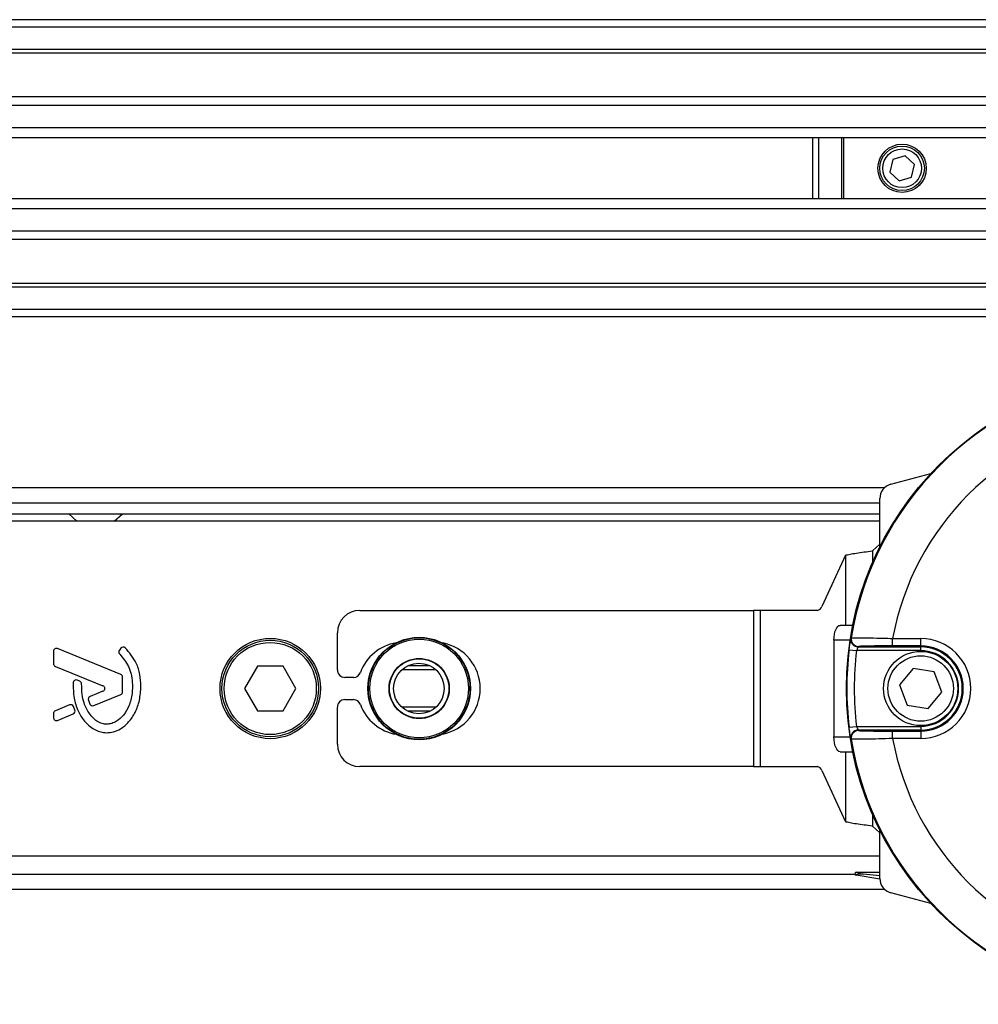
# Model space of a CAD drawing. Header units: millimetres. Extents: x 0 to 420, y 0 to 297.
# Tile 11 of 17: x 181 to 203, y 221 to 244. Entities that reach past the tile are written whole.
import ezdxf

# ---------------------------------------------------------------- set-up
doc = ezdxf.new("R2010")
doc.units = ezdxf.units.MM

msp = doc.modelspace()

# ---------------------------------------------------------------- linework, layer by layer
at = {"color": 7, "linetype": 'Continuous', "lineweight": 25}
for p, q in [((208.5624, 244.1584), (71.4376, 244.1584)), ((208.5624, 243.987), (71.4376, 243.987)), ((208.5624, 243.4728), (71.4376, 243.4728)), ((208.5624, 243.3854), (71.4376, 243.3854)), ((208.5624, 242.3758), (145.9134, 242.3758)), ((208.5624, 242.1769), (146.1107, 242.1769)), ((208.5624, 241.6647), (146.4081, 241.6647)), ((208.5624, 241.4331), (146.4752, 241.4331)), ((199.1351, 240.0276), (199.1351, 241.4331)), ((199.2621, 241.4331), (199.2621, 240.0276)), ((199.7989, 240.0276), (199.7989, 241.4331)), ((199.8433, 241.4331), (199.8433, 240.0276)), ((201.2592, 241.0195), (200.9751, 240.9331)), ((201.476, 240.8167), (201.2592, 241.0195)), ((200.9751, 240.9331), (200.9079, 240.644)), ((201.4088, 240.5275), (201.476, 240.8167)), ((200.9079, 240.644), (201.1247, 240.4412)), ((201.1247, 240.4412), (201.4088, 240.5275)), ((208.5624, 240.0276), (146.5134, 240.0276)), ((208.5624, 239.796), (146.5134, 239.796)), ((208.5624, 239.2837), (146.5134, 239.2837)), ((208.5624, 239.0849), (146.5134, 239.0849)), ((208.5624, 238.0752), (146.5134, 238.0752)), ((208.5624, 237.9878), (146.5134, 237.9878)), ((208.5624, 237.4736), (146.5134, 237.4736)), ((208.5624, 237.3022), (146.5134, 237.3022)), ((200.9318, 233.443), (201.8555, 233.6905)), ((200.7839, 233.3599), (146.5134, 233.3599)), ((146.5134, 233.0171), (200.6777, 233.0171)), ((200.6777, 231.9926), (200.6777, 233.1119)), ((146.5134, 232.7599), (200.6777, 232.7599)), ((200.6777, 232.5885), (175.481, 232.5885)), ((181.9754, 232.7599), (182.1659, 232.5885)), ((183.0229, 232.5885), (183.2134, 232.7599)), ((200.6777, 232.0628), (200.5063, 231.9058)), ((200.5063, 231.9058), (200.5063, 231.625)), ((199.8849, 231.8057), (199.3389, 230.6217)), ((199.8849, 231.8057), (199.8849, 230.1889)), ((188.6857, 230.5317), (197.7619, 230.5317)), ((197.7619, 230.5317), (197.7619, 226.9321)), ((197.9173, 230.5317), (197.7619, 230.5317)), ((197.9173, 230.5317), (197.9173, 226.9321)), ((199.241, 230.5317), (197.9173, 230.5317)), ((199.8849, 230.1889), (199.7644, 230.1889)), ((200.0544, 230.1889), (199.8849, 230.1889)), ((188.1715, 229.1604), (188.1715, 230.0174)), ((199.6195, 229.846), (199.6195, 227.6178)), ((199.9929, 229.846), (199.6195, 229.846)), ((200.9726, 229.7145), (200.9726, 229.8859)), ((200.9726, 229.8859), (201.6205, 229.8859)), ((201.6205, 229.7145), (201.6205, 229.8859)), ((183.1775, 229.058), (181.7206, 229.6528)), ((183.181, 229.6641), (183.1441, 229.6198)), ((199.9713, 229.6259), (200.1414, 229.6048)), ((201.6205, 229.6048), (200.1414, 229.6048)), ((200.1802, 229.6905), (201.6205, 229.6905)), ((201.6205, 229.7145), (200.9726, 229.7145)), ((201.6205, 229.6905), (201.6205, 229.7145)), ((201.6205, 229.6048), (201.6205, 229.6905)), ((181.6261, 229.5893), (181.6261, 229.3067)), ((181.6688, 229.2433), (182.7658, 228.7954)), ((186.3256, 229.2461), (186.0287, 228.7319)), ((186.9193, 229.2461), (186.3256, 229.2461)), ((187.2162, 228.7319), (186.9193, 229.2461)), ((190.447, 229.159), (189.6541, 229.159)), ((190.3025, 229.2574), (189.7987, 229.2574)), ((201.4466, 229.1951), (201.1324, 228.8129)), ((201.9347, 229.1141), (201.4466, 229.1951)), ((182.2319, 228.8995), (182.1741, 228.9237)), ((183.2202, 228.6559), (183.2202, 228.9945)), ((188.5413, 228.989), (188.3429, 228.989)), ((202.1086, 228.6509), (201.9347, 229.1141)), ((186.0287, 228.7319), (186.3256, 228.2177)), ((186.9193, 228.2177), (187.2162, 228.7319)), ((201.1324, 228.8129), (201.3063, 228.3497)), ((182.7658, 228.6684), (182.4702, 228.5477)), ((182.552, 228.3371), (183.1775, 228.5925)), ((188.3429, 228.4748), (188.5413, 228.4748)), ((201.7944, 228.2687), (202.1086, 228.6509)), ((181.9958, 228.354), (181.6688, 228.2205)), ((182.1198, 228.236), (182.0847, 228.3176)), ((188.1715, 227.4464), (188.1715, 228.3034)), ((190.447, 228.3048), (189.6541, 228.3048)), ((201.3063, 228.3497), (201.7944, 228.2687)), ((181.6261, 228.1571), (181.6261, 228.0611)), ((181.7206, 227.9976), (182.0827, 228.1455)), ((186.3256, 228.2177), (186.9193, 228.2177)), ((190.3025, 228.2064), (189.7987, 228.2064)), ((199.9713, 227.8379), (200.1414, 227.859)), ((200.1414, 227.859), (201.6205, 227.859)), ((201.6205, 227.859), (201.6205, 227.7733)), ((199.6195, 227.6178), (199.9929, 227.6178)), ((201.6205, 227.7733), (200.1802, 227.7733)), ((200.9726, 227.5779), (200.9726, 227.7493)), ((200.9726, 227.7493), (201.6205, 227.7493)), ((201.6205, 227.5779), (200.9726, 227.5779)), ((201.6205, 227.7733), (201.6205, 227.7493)), ((201.6205, 227.7493), (201.6205, 227.5779)), ((199.7644, 227.2749), (199.8849, 227.2749)), ((199.8849, 227.2749), (199.8849, 225.6581)), ((199.8849, 227.2749), (200.0544, 227.2749)), ((197.7619, 226.9321), (188.6857, 226.9321)), ((197.7619, 226.9321), (197.9173, 226.9321)), ((197.9173, 226.9321), (199.241, 226.9321)), ((199.3389, 226.8421), (199.8849, 225.6581)), ((200.5063, 225.8388), (200.5063, 225.558)), ((200.5063, 225.558), (200.6777, 225.401)), ((200.6777, 224.3519), (200.6777, 225.4712)), ((175.481, 224.8753), (200.6777, 224.8753)), ((75.5513, 224.4467), (200.1068, 224.4467)), ((200.6783, 224.3321), (200.1308, 224.4286)), ((200.1367, 224.4966), (200.6777, 224.4966)), ((200.6777, 224.415), (200.2961, 224.4484)), ((73.4945, 224.1039), (200.7839, 224.1039)), ((201.8555, 223.7733), (200.9318, 224.0208))]:
    msp.add_line(p, q, dxfattribs=at)
at = {"color": 7, "linetype": 'Continuous', "lineweight": 25, "flags": 128}
for points in [[(199.6195, 229.846), (199.6223, 229.9129), (199.6306, 229.9772), (199.644, 230.0365), (199.662, 230.0884), (199.6839, 230.1311), (199.709, 230.1628), (199.7362, 230.1823), (199.7644, 230.1889)], [(200.011, 229.8892), (200.015, 229.8953), (200.0182, 229.9001)], [(199.7644, 227.2749), (199.7362, 227.2815), (199.709, 227.301), (199.6839, 227.3327), (199.662, 227.3754), (199.644, 227.4273), (199.6306, 227.4866), (199.6223, 227.5509), (199.6195, 227.6178)], [(200.0182, 227.5637), (200.0142, 227.5698), (200.011, 227.5746)]]:
    msp.add_lwpolyline(points, dxfattribs=at)
at = {"color": 7, "linetype": 'Continuous', "lineweight": 25}
for centre, radius in [((201.192, 240.7303), 0.5571), ((201.192, 240.7303), 0.5142), ((201.192, 240.7303), 0.4457), ((207.1912, 228.7319), 7.284), ((186.6224, 228.7319), 1.157), ((186.6224, 228.7319), 1.1141), ((190.0569, 228.7319), 1.1809), ((190.0569, 228.7319), 1.1808), ((190.0569, 228.7319), 1.1714), ((190.0569, 228.7319), 1.1371), ((186.6224, 228.7319), 1.0627), ((190.0569, 228.7319), 0.6946), ((190.0569, 228.7319), 0.6856), ((201.6205, 228.7319), 0.857), ((201.6205, 228.7319), 0.7542), ((190.0506, 228.7319), 0.5828)]:
    msp.add_circle(centre, radius, dxfattribs=at)
for centre, radius, start, end in [((207.1912, 228.7319), 7.2675, 99.2503, 170.7497), ((207.1912, 228.7319), 6.3248, 100.51312, 169.48688), ((201.0205, 233.1119), 0.3428, 105, 180), ((188.6857, 230.0174), 0.5142, 90, 180), ((199.2165, 230.6565), 0.1273, 281.11338, 344.125), ((200.1802, 229.8619), 0.1714, 170.85463, 205.70052), ((200.1874, 229.8726), 0.1714, 170.76548, 269.98978), ((201.6205, 228.7319), 1.154, 270, 90), ((181.6947, 229.5893), 0.0686, 67.79071, 180), ((183.1967, 229.5759), 0.0686, 140.16689, 228.97709), ((183.2337, 229.6202), 0.0686, 48.8059, 140.16689), ((189.7077, 228.7319), 1.0713, 99.60521, 159.82873), ((190.3934, 228.7319), 1.0713, 280.67913, 79.32087), ((207.1912, 228.7319), 7.275, 172.94126, 187.05874), ((200.1803, 229.862), 0.1714, 205.69988, 269.98753), ((207.1912, 228.7319), 7.1036, 172.94126, 187.05874), ((201.6205, 228.7319), 0.9826, 270, 90), ((201.6205, 228.7319), 0.9586, 270, 90), ((201.6205, 228.7319), 0.8729, 270, 90), ((181.6947, 229.3067), 0.0686, 180, 247.79071), ((188.3429, 229.1604), 0.1714, 180, 270), ((182.1477, 228.8604), 0.0686, 67.29049, 176.67135), ((183.1516, 228.9945), 0.0686, 0, 67.79071), ((188.5413, 229.1604), 0.1714, 270, 339.82873), ((182.2055, 228.8362), 0.0686, 0.035, 67.29049), ((182.7399, 228.7319), 0.0686, 292.20926, 67.79071), ((182.4961, 228.4843), 0.0686, 112.20926, 196.93498), ((183.1516, 228.6559), 0.0686, 292.20929, 0), ((188.3429, 228.3034), 0.1714, 90, 180), ((188.5413, 228.3034), 0.1714, 20.17127, 90), ((182.0217, 228.2906), 0.0686, 23.24584, 112.20927), ((182.5261, 228.4006), 0.0686, 202.3787, 292.20929), ((189.7077, 228.7319), 1.0713, 200.17127, 260.39479), ((181.6947, 228.1571), 0.0686, 112.20927, 180), ((181.6947, 228.0611), 0.0686, 180, 292.20926), ((182.0568, 228.2089), 0.0686, 292.20926, 23.24584), ((200.1802, 227.6019), 0.1714, 144.70251, 189.14453), ((200.1874, 227.5912), 0.1714, 90.01022, 189.23452), ((207.1912, 228.7319), 7.2675, 189.2503, 260.7497), ((200.1803, 227.6018), 0.1714, 90.0127, 144.70421), ((207.1912, 228.7319), 6.3248, 190.51312, 259.48688), ((188.6857, 227.4464), 0.5142, 180, 270), ((199.2165, 226.8073), 0.1273, 15.875, 78.88662), ((200.1373, 224.4623), 0.0343, 91.02444, 258.97556), ((201.0205, 224.3519), 0.3428, 180, 255)]:
    msp.add_arc(centre, radius, start, end, dxfattribs=at)
for centre, major_axis, ratio, start_param, end_param in [((207.1912, 223.4502), (0, 10.2213), 0.8660474, 0.9127656, 0.914084), ((207.1912, 234.0136), (0, 10.2213), 0.8660474, 2.2275086, 2.228827), ((200.4282, 224.411), (0.2917, -0.0857), 0.0047934, 3.1078252, 4.2435224)]:
    msp.add_ellipse(centre, major_axis=major_axis, ratio=ratio, start_param=start_param, end_param=end_param, dxfattribs=at)
for points in [[(199.8849, 231.8057), (199.9172, 231.8141), (199.9816, 231.8307), (200.1336, 231.8558), (200.3117, 231.8808), (200.4415, 231.8974), (200.5063, 231.9058)], [(200.5063, 225.558), (200.4415, 225.5664), (200.3117, 225.583), (200.1336, 225.608), (199.9816, 225.6331), (199.9172, 225.6497), (199.8849, 225.6581)]]:
    msp.add_open_spline(points, degree=3, dxfattribs=at)
for points, knots in [([(199.9713, 229.6259), (199.9751, 229.6557), (199.9828, 229.7152), (199.9945, 229.7945), (200.0042, 229.8542), (200.0097, 229.8844), (200.0107, 229.8879), (200.011, 229.8892)], [0, 0, 0, 0, 0.2219122, 0.4427502, 0.6617521, 0.8773894, 1, 1, 1, 1]), ([(200.0264, 229.7879), (200.0225, 229.7964), (200.0147, 229.8136), (200.01, 229.8386), (200.0088, 229.8573), (200.009, 229.864), (200.009, 229.8653)], [0, 0, 0, 0, 0.3377866, 0.6861592, 0.9399979, 1, 1, 1, 1]), ([(200.0182, 229.9001), (200.0297, 229.9014), (200.0528, 229.9039), (200.2169, 229.9036), (200.4568, 229.9), (200.7239, 229.8937), (200.9014, 229.8882), (200.9726, 229.8859)], [0, 0, 0, 0, 0.2128736, 0.4254625, 0.6392063, 0.8554982, 1, 1, 1, 1]), ([(183.6411, 228.7846), (183.6355, 228.8743), (183.6243, 229.0564), (183.5298, 229.3766), (183.3739, 229.5599), (183.2788, 229.6718)], [0, 0, 0, 0, 0.2744297, 0.557156, 1, 1, 1, 1]), ([(200.1802, 229.6905), (200.1799, 229.6901), (200.1789, 229.689), (200.1735, 229.679), (200.164, 229.6596), (200.1526, 229.634), (200.1451, 229.6146), (200.1414, 229.6048)], [0, 0, 0, 0, 0.1194766, 0.3320203, 0.5518594, 0.7757647, 1, 1, 1, 1]), ([(200.9726, 229.7145), (200.914, 229.7145), (200.768, 229.7143), (200.5484, 229.7127), (200.351, 229.7097), (200.2159, 229.7057), (200.1969, 229.7027), (200.1874, 229.7012)], [0, 0, 0, 0, 0.1448814, 0.3615524, 0.5753397, 0.7876427, 1, 1, 1, 1]), ([(183.1517, 229.5242), (183.2273, 229.4349), (183.3842, 229.2493), (183.4517, 228.9155), (183.4445, 228.6054), (183.3802, 228.3416), (183.2546, 228.1222), (183.1091, 227.9886), (182.9728, 227.9239), (182.8752, 227.9063), (182.8014, 227.9113), (182.7227, 227.9293), (182.6302, 227.9725), (182.5321, 228.0536), (182.4528, 228.1526), (182.3798, 228.2682), (182.3205, 228.4164), (182.2803, 228.6084), (182.2763, 228.7553), (182.274, 228.8363)], [0, 0, 0, 0, 0.1089846, 0.2264307, 0.3101322, 0.4019204, 0.479438, 0.5456937, 0.5848024, 0.6205782, 0.6379505, 0.654319, 0.6966016, 0.7328168, 0.7736417, 0.8159142, 0.8614551, 0.9236094, 1, 1, 1, 1]), ([(182.0792, 228.8644), (182.0801, 228.7463), (182.0818, 228.5235), (182.1785, 228.2217), (182.3121, 227.9986), (182.4573, 227.8584), (182.587, 227.7744), (182.6939, 227.733), (182.7808, 227.716), (182.8795, 227.7092), (183.015, 227.728), (183.1952, 227.8068), (183.3723, 227.9579), (183.5211, 228.1854), (183.6223, 228.4681), (183.6346, 228.6757), (183.6411, 228.7846)], [0, 0, 0, 0, 0.1173532, 0.2214132, 0.3124081, 0.3742876, 0.4213099, 0.4659831, 0.4878368, 0.509614, 0.5646082, 0.6224153, 0.7039898, 0.7931926, 0.8914433, 1, 1, 1, 1]), ([(182.4306, 228.4643), (182.436, 228.4474), (182.4456, 228.4171), (182.4575, 228.3875), (182.4627, 228.3744)], [0, 0, 0, 0, 0.5581387, 1, 1, 1, 1]), ([(200.011, 227.5746), (200.0102, 227.578), (200.0086, 227.5848), (200.0006, 227.631), (199.9901, 227.698), (199.9797, 227.7712), (199.9736, 227.8193), (199.9713, 227.8379)], [0, 0, 0, 0, 0.211904, 0.4248641, 0.6410447, 0.8611821, 1, 1, 1, 1]), ([(200.1414, 227.859), (200.1437, 227.8529), (200.1497, 227.8372), (200.1598, 227.8135), (200.17, 227.7918), (200.1778, 227.7767), (200.1794, 227.7744), (200.1802, 227.7733)], [0, 0, 0, 0, 0.1400162, 0.3632789, 0.5814764, 0.7930201, 1, 1, 1, 1]), ([(200.9726, 227.5779), (200.864, 227.5746), (200.6468, 227.5679), (200.358, 227.562), (200.1423, 227.5597), (200.0343, 227.5607), (200.0225, 227.5629), (200.0182, 227.5637)], [0, 0, 0, 0, 0.2198289, 0.439994, 0.6588493, 0.8749667, 1, 1, 1, 1]), ([(200.1874, 227.7626), (200.1909, 227.7617), (200.2007, 227.7593), (200.2897, 227.7556), (200.4671, 227.7521), (200.7047, 227.7497), (200.8833, 227.7494), (200.9726, 227.7493)], [0, 0, 0, 0, 0.1247127, 0.34042654, 0.55918865, 0.77962349, 1, 1, 1, 1]), ([(200.2961, 224.4484), (200.2733, 224.45), (200.2277, 224.4533), (200.1748, 224.4484), (200.1449, 224.4399), (200.1335, 224.4353), (200.1274, 224.4319), (200.126, 224.4301), (200.1274, 224.4292), (200.1294, 224.4288), (200.1306, 224.4286), (200.1308, 224.4286)], [0, 0, 0, 0, 0.323343, 0.6499724, 0.7362313, 0.8229725, 0.8880053, 0.9381719, 0.9726728, 0.9963383, 1, 1, 1, 1])]:
    msp.add_open_spline(points, degree=3, knots=knots, dxfattribs=at)

doc.saveas('drawing.dxf')
